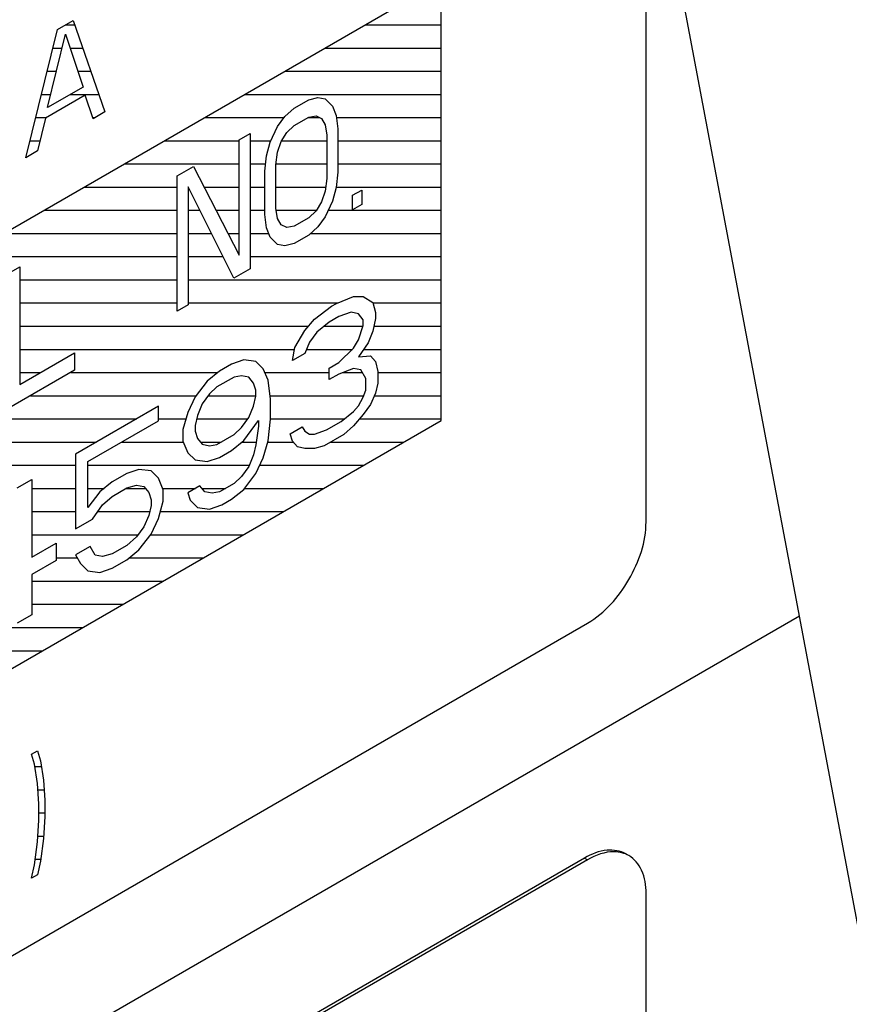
# Model space of a CAD drawing. Header units: millimetres. Extents: x 0 to 5600, y -1552 to 3960.
# Tile 111 of 199: x 4569 to 4589, y 2371 to 2395. Entities that reach past the tile are written whole.
import ezdxf

# ---------------------------------------------------------------- set-up
doc = ezdxf.new("R2010")
doc.units = ezdxf.units.MM
doc.header["$LTSCALE"] = 308
doc.layers.get('0').update_dxf_attribs({"linetype": 'CONTINUOUS'})
doc.layers.add('06___PRT_ALL_SURFS', color=7, linetype='CONTINUOUS')

msp = doc.modelspace()

# ---------------------------------------------------------------- linework, layer by layer
at = {"color": 7, "linetype": 'Continuous'}
for p, q in [((4584.023, 2382.528), (4584.023, 2399.927)), ((4579.073, 2395.592), (4557.86, 2383.345)), ((4579.073, 2384.978), (4579.073, 2395.592)), ((4569.796, 2394.421), (4570.179, 2394.642)), ((4570.179, 2394.642), (4570.945, 2392.431)), ((4569.03, 2391.325), (4569.796, 2394.421)), ((4569.557, 2392.533), (4569.988, 2394.306)), ((4569.988, 2394.306), (4570.419, 2393.03)), ((4570.419, 2393.03), (4569.557, 2392.533)), ((4570.467, 2392.832), (4569.509, 2392.279)), ((4570.658, 2392.265), (4570.467, 2392.832)), ((4575.869, 2392.722), (4576.09, 2392.78)), ((4576.09, 2392.78), (4576.267, 2392.743)), ((4575.515, 2392.518), (4575.869, 2392.722)), ((4576.267, 2392.743), (4576.443, 2392.567)), ((4576.443, 2392.567), (4576.532, 2392.34)), ((4570.945, 2392.431), (4570.658, 2392.265)), ((4575.117, 2392.08), (4575.294, 2392.321)), ((4575.294, 2392.321), (4575.515, 2392.518)), ((4575.515, 2392.101), (4575.869, 2392.305)), ((4575.869, 2392.305), (4576.046, 2392.338)), ((4576.046, 2392.338), (4576.178, 2392.275)), ((4576.532, 2392.34), (4576.576, 2392.018)), ((4569.509, 2392.279), (4569.317, 2391.491)), ((4574.941, 2391.7), (4575.117, 2392.08)), ((4575.338, 2391.929), (4575.515, 2392.101)), ((4576.178, 2392.275), (4576.267, 2392.118)), ((4576.267, 2392.118), (4576.311, 2391.865)), ((4574.189, 2391.752), (4574.455, 2391.905)), ((4574.455, 2391.905), (4574.455, 2388.639)), ((4575.206, 2391.714), (4575.338, 2391.929)), ((4576.311, 2391.865), (4576.311, 2390.823)), ((4576.576, 2392.018), (4576.576, 2390.976)), ((4574.189, 2388.973), (4574.189, 2391.752)), ((4574.852, 2391.371), (4574.941, 2391.7)), ((4575.117, 2391.454), (4575.206, 2391.714)), ((4569.317, 2391.491), (4569.03, 2391.325)), ((4574.808, 2390.998), (4574.852, 2391.371)), ((4575.073, 2391.151), (4575.117, 2391.454)), ((4572.687, 2390.885), (4573.085, 2391.114)), ((4573.085, 2391.114), (4574.189, 2388.973)), ((4575.073, 2390.108), (4575.073, 2391.151)), ((4572.687, 2387.619), (4572.687, 2390.885)), ((4574.808, 2389.955), (4574.808, 2390.998)), ((4576.576, 2390.976), (4576.532, 2390.603)), ((4576.311, 2390.823), (4576.267, 2390.519)), ((4574.057, 2388.41), (4572.952, 2390.621)), ((4572.952, 2390.621), (4572.952, 2387.772)), ((4576.267, 2390.519), (4576.178, 2390.26)), ((4576.532, 2390.603), (4576.443, 2390.274)), ((4576.929, 2390.416), (4577.15, 2390.543)), ((4576.929, 2390.068), (4576.929, 2390.416)), ((4577.15, 2390.543), (4577.15, 2390.196)), ((4576.178, 2390.26), (4576.046, 2390.044)), ((4576.443, 2390.274), (4576.267, 2389.894)), ((4577.15, 2390.196), (4576.929, 2390.068)), ((4574.852, 2389.633), (4574.808, 2389.955)), ((4575.117, 2389.856), (4575.073, 2390.108)), ((4576.046, 2390.044), (4575.869, 2389.873)), ((4575.206, 2389.699), (4575.117, 2389.856)), ((4575.338, 2389.636), (4575.206, 2389.699)), ((4575.869, 2389.873), (4575.515, 2389.669)), ((4576.267, 2389.894), (4576.09, 2389.653)), ((4574.941, 2389.407), (4574.852, 2389.633)), ((4575.515, 2389.669), (4575.338, 2389.636)), ((4575.869, 2389.456), (4575.515, 2389.252)), ((4576.09, 2389.653), (4575.869, 2389.456)), ((4575.117, 2389.231), (4574.941, 2389.407)), ((4575.294, 2389.194), (4575.117, 2389.231)), ((4575.515, 2389.252), (4575.294, 2389.194)), ((4568.621, 2388.537), (4568.886, 2388.69)), ((4568.886, 2388.69), (4568.886, 2385.841)), ((4574.455, 2388.639), (4574.057, 2388.41)), ((4576.421, 2387.734), (4576.539, 2387.802)), ((4576.539, 2387.802), (4576.952, 2387.97)), ((4576.952, 2387.97), (4577.187, 2387.967)), ((4577.187, 2387.967), (4577.423, 2387.826)), ((4577.423, 2387.826), (4577.482, 2387.582)), ((4572.952, 2387.772), (4572.687, 2387.619)), ((4576.009, 2387.426), (4576.421, 2387.734)), ((4576.893, 2387.589), (4576.598, 2387.488)), ((4577.069, 2387.552), (4576.893, 2387.589)), ((4577.187, 2387.411), (4577.069, 2387.552)), ((4577.482, 2387.582), (4577.482, 2387.443)), ((4575.773, 2387.151), (4576.009, 2387.426)), ((4576.362, 2387.352), (4576.068, 2387.113)), ((4576.598, 2387.488), (4576.362, 2387.352)), ((4577.187, 2387.272), (4577.187, 2387.411)), ((4577.482, 2387.443), (4577.423, 2387.131)), ((4575.537, 2386.737), (4575.773, 2387.151)), ((4576.068, 2387.113), (4575.891, 2386.871)), ((4577.069, 2386.926), (4577.187, 2387.272)), ((4577.423, 2387.131), (4577.305, 2386.854)), ((4575.891, 2386.871), (4575.773, 2386.595)), ((4576.952, 2386.719), (4577.069, 2386.926)), ((4577.305, 2386.854), (4577.069, 2386.51)), ((4568.886, 2385.841), (4570.212, 2386.607)), ((4570.212, 2386.607), (4570.212, 2386.19)), ((4575.478, 2386.425), (4575.537, 2386.737)), ((4575.773, 2386.595), (4575.478, 2386.425)), ((4576.598, 2386.376), (4576.952, 2386.719)), ((4574.3, 2386.439), (4574.005, 2386.339)), ((4574.595, 2386.401), (4574.3, 2386.439)), ((4574.771, 2386.225), (4574.595, 2386.401)), ((4576.362, 2386.24), (4576.598, 2386.376)), ((4577.069, 2386.51), (4577.364, 2386.541)), ((4577.364, 2386.541), (4577.482, 2386.4)), ((4577.482, 2386.4), (4577.541, 2386.156)), ((4570.212, 2386.19), (4568.621, 2385.271)), ((4573.711, 2386.169), (4573.416, 2385.929)), ((4574.005, 2386.339), (4573.711, 2386.169)), ((4574.889, 2385.946), (4574.771, 2386.225)), ((4576.362, 2385.962), (4576.362, 2386.24)), ((4576.952, 2386.233), (4576.598, 2386.098)), ((4577.128, 2386.196), (4576.952, 2386.233)), ((4577.246, 2385.986), (4577.128, 2386.196)), ((4577.541, 2386.156), (4577.541, 2385.878)), ((4573.416, 2385.929), (4573.121, 2385.55)), ((4574.064, 2386.025), (4573.652, 2385.787)), ((4574.241, 2386.058), (4574.064, 2386.025)), ((4574.418, 2386.021), (4574.241, 2386.058)), ((4574.536, 2385.881), (4574.418, 2386.021)), ((4574.595, 2385.706), (4574.536, 2385.881)), ((4574.948, 2385.493), (4574.889, 2385.946)), ((4576.598, 2386.098), (4576.362, 2385.962)), ((4577.246, 2385.708), (4577.246, 2385.986)), ((4577.541, 2385.878), (4577.482, 2385.636)), ((4573.652, 2385.787), (4573.475, 2385.616)), ((4574.595, 2385.567), (4574.595, 2385.706)), ((4577.187, 2385.535), (4577.246, 2385.708)), ((4573.121, 2385.55), (4572.945, 2385.17)), ((4573.475, 2385.616), (4573.298, 2385.375)), ((4574.536, 2385.325), (4574.595, 2385.567)), ((4574.948, 2385.007), (4574.948, 2385.493)), ((4577.069, 2385.328), (4577.187, 2385.535)), ((4577.482, 2385.636), (4577.364, 2385.359)), ((4572.237, 2385.318), (4570.234, 2384.161)), ((4572.237, 2384.971), (4572.237, 2385.318)), ((4572.945, 2385.17), (4572.827, 2384.755)), ((4573.298, 2385.375), (4573.18, 2385.098)), ((4574.418, 2385.048), (4574.536, 2385.325)), ((4576.657, 2384.951), (4576.952, 2385.191)), ((4576.952, 2385.191), (4577.069, 2385.328)), ((4577.364, 2385.359), (4577.187, 2385.118)), ((4557.86, 2372.731), (4579.073, 2384.978)), ((4570.529, 2383.984), (4572.237, 2384.971)), ((4573.18, 2385.098), (4573.121, 2384.856)), ((4574.241, 2384.807), (4574.418, 2385.048)), ((4574.3, 2384.494), (4574.653, 2384.976)), ((4574.653, 2384.976), (4574.653, 2384.837)), ((4574.889, 2384.486), (4574.948, 2385.007)), ((4576.303, 2384.747), (4576.657, 2384.951)), ((4577.187, 2385.118), (4576.952, 2384.843)), ((4572.827, 2384.755), (4572.827, 2384.477)), ((4573.121, 2384.856), (4573.121, 2384.717)), ((4573.121, 2384.717), (4573.18, 2384.542)), ((4574.064, 2384.636), (4574.241, 2384.807)), ((4574.653, 2384.837), (4574.595, 2384.386)), ((4575.419, 2384.654), (4575.714, 2384.824)), ((4575.714, 2384.824), (4575.773, 2384.719)), ((4575.773, 2384.719), (4575.891, 2384.648)), ((4576.009, 2384.646), (4576.303, 2384.747)), ((4576.952, 2384.843), (4576.716, 2384.638)), ((4572.827, 2384.477), (4572.945, 2384.198)), ((4573.18, 2384.542), (4573.298, 2384.402)), ((4573.652, 2384.397), (4574.064, 2384.636)), ((4574.005, 2384.254), (4574.3, 2384.494)), ((4574.771, 2384.071), (4574.889, 2384.486)), ((4575.478, 2384.479), (4575.419, 2384.654)), ((4575.596, 2384.339), (4575.478, 2384.479)), ((4575.891, 2384.648), (4576.009, 2384.646)), ((4576.716, 2384.638), (4576.244, 2384.366)), ((4573.298, 2384.402), (4573.475, 2384.365)), ((4573.475, 2384.365), (4573.652, 2384.397)), ((4573.711, 2384.084), (4574.005, 2384.254)), ((4574.595, 2384.386), (4574.536, 2384.143)), ((4575.773, 2384.302), (4575.596, 2384.339)), ((4576.009, 2384.299), (4575.773, 2384.302)), ((4576.244, 2384.366), (4576.009, 2384.299)), ((4570.234, 2384.161), (4570.234, 2382.355)), ((4570.529, 2382.872), (4570.529, 2383.984)), ((4572.945, 2384.198), (4573.121, 2384.022)), ((4573.121, 2384.022), (4573.416, 2383.983)), ((4573.416, 2383.983), (4573.711, 2384.084)), ((4574.536, 2384.143), (4574.418, 2383.867)), ((4574.595, 2383.691), (4574.771, 2384.071)), ((4571.766, 2383.795), (4571.471, 2383.695)), ((4572.061, 2383.757), (4571.766, 2383.795)), ((4572.237, 2383.581), (4572.061, 2383.757)), ((4574.418, 2383.867), (4574.241, 2383.626)), ((4568.82, 2383.345), (4569.173, 2383.549)), ((4569.173, 2383.549), (4569.173, 2381.673)), ((4571.471, 2383.695), (4571.118, 2383.49)), ((4572.355, 2383.301), (4572.237, 2383.581)), ((4574.241, 2383.626), (4574.064, 2383.454)), ((4574.3, 2383.312), (4574.595, 2383.691)), ((4571.118, 2383.49), (4570.823, 2383.251)), ((4571.118, 2383.143), (4571.471, 2383.347)), ((4571.471, 2383.347), (4571.707, 2383.414)), ((4571.707, 2383.414), (4571.884, 2383.377)), ((4571.884, 2383.377), (4572.002, 2383.236)), ((4572.355, 2383.024), (4572.355, 2383.301)), ((4573.239, 2383.395), (4572.945, 2383.225)), ((4573.357, 2383.254), (4573.239, 2383.395)), ((4574.064, 2383.454), (4573.711, 2383.25)), ((4574.005, 2383.073), (4574.3, 2383.312)), ((4570.823, 2383.251), (4570.529, 2382.872)), ((4570.882, 2382.937), (4571.118, 2383.143)), ((4572.002, 2383.236), (4572.061, 2383.062)), ((4572.061, 2383.062), (4572.061, 2382.923)), ((4572.237, 2382.608), (4572.355, 2383.024)), ((4572.945, 2383.225), (4573.004, 2383.05)), ((4573.004, 2383.05), (4573.18, 2382.874)), ((4573.534, 2383.218), (4573.357, 2383.254)), ((4573.711, 2383.25), (4573.534, 2383.218)), ((4573.77, 2382.937), (4574.005, 2383.073)), ((4570.647, 2382.593), (4570.882, 2382.937)), ((4572.061, 2382.923), (4572.002, 2382.68)), ((4573.18, 2382.874), (4573.475, 2382.836)), ((4573.475, 2382.836), (4573.77, 2382.937)), ((4570.234, 2382.355), (4570.647, 2382.593)), ((4572.002, 2382.68), (4571.884, 2382.404)), ((4572.061, 2382.228), (4572.237, 2382.608)), ((4571.884, 2382.404), (4571.707, 2382.163)), ((4571.707, 2382.163), (4571.471, 2381.957)), ((4571.766, 2381.849), (4572.061, 2382.228)), ((4569.173, 2381.673), (4569.763, 2382.013)), ((4569.763, 2382.013), (4569.763, 2381.596)), ((4570.588, 2381.933), (4570.234, 2381.729)), ((4570.705, 2381.724), (4570.588, 2381.933)), ((4571.471, 2381.957), (4571.118, 2381.753)), ((4571.471, 2381.61), (4571.766, 2381.849)), ((4569.763, 2381.596), (4569.173, 2381.256)), ((4570.234, 2381.729), (4570.352, 2381.519)), ((4570.882, 2381.687), (4570.705, 2381.724)), ((4571.118, 2381.753), (4570.882, 2381.687)), ((4571.118, 2381.406), (4571.471, 2381.61)), ((4570.352, 2381.519), (4570.529, 2381.343)), ((4570.823, 2381.305), (4571.118, 2381.406)), ((4569.173, 2381.256), (4569.173, 2380.283)), ((4570.529, 2381.343), (4570.823, 2381.305)), ((4455.309, 2303.807), (4587.729, 2380.259)), ((4569.173, 2380.283), (4568.82, 2380.079)), ((4514.726, 2340.887), (4582.608, 2380.079)), ((4569.168, 2376.912), (4569.311, 2376.995)), ((4569.24, 2376.671), (4569.168, 2376.912)), ((4569.311, 2376.995), (4569.383, 2376.754)), ((4569.311, 2376.204), (4569.24, 2376.671)), ((4569.383, 2376.754), (4569.455, 2376.287)), ((4569.347, 2375.717), (4569.311, 2376.204)), ((4569.455, 2376.287), (4569.491, 2375.8)), ((4569.347, 2375.322), (4569.347, 2375.717)), ((4569.491, 2375.8), (4569.491, 2375.405)), ((4569.311, 2374.793), (4569.347, 2375.322)), ((4569.491, 2375.405), (4569.455, 2374.876)), ((4569.24, 2374.243), (4569.311, 2374.793)), ((4569.455, 2374.876), (4569.383, 2374.326)), ((4582.538, 2374.404), (4514.656, 2335.213)), ((4582.608, 2374.363), (4514.726, 2335.172)), ((4569.168, 2373.919), (4569.24, 2374.243)), ((4569.383, 2374.326), (4569.311, 2374.002)), ((4582.538, 2374.404), (4582.608, 2374.363)), ((4569.311, 2374.002), (4569.168, 2373.919)), ((4584.023, 2337.621), (4584.023, 2373.547))]:
    msp.add_line(p, q, dxfattribs=at)
at = {"color": 2, "linetype": 'Continuous'}
for p, q in [((4569.992, 2394.534), (4570.217, 2394.534)), ((4577.24, 2394.534), (4579.073, 2394.534)), ((4569.686, 2393.974), (4569.907, 2393.974)), ((4570.1, 2393.974), (4570.411, 2393.974)), ((4576.27, 2393.974), (4579.073, 2393.974)), ((4569.547, 2393.414), (4569.771, 2393.414)), ((4570.289, 2393.414), (4570.605, 2393.414)), ((4575.3, 2393.414), (4579.073, 2393.414)), ((4569.408, 2392.854), (4569.635, 2392.854)), ((4570.114, 2392.854), (4570.799, 2392.854)), ((4574.33, 2392.854), (4579.073, 2392.854)), ((4569.27, 2392.294), (4569.535, 2392.294)), ((4570.648, 2392.294), (4570.709, 2392.294)), ((4573.36, 2392.294), (4575.275, 2392.294)), ((4575.85, 2392.294), (4576.137, 2392.294)), ((4576.538, 2392.294), (4579.073, 2392.294)), ((4569.131, 2391.734), (4569.376, 2391.734)), ((4572.39, 2391.734), (4574.189, 2391.734)), ((4574.455, 2391.734), (4574.957, 2391.734)), ((4575.219, 2391.734), (4576.311, 2391.734)), ((4576.576, 2391.734), (4579.073, 2391.734)), ((4571.42, 2391.174), (4574.189, 2391.174)), ((4574.455, 2391.174), (4574.829, 2391.174)), ((4575.077, 2391.174), (4576.311, 2391.174)), ((4576.576, 2391.174), (4579.073, 2391.174)), ((4570.451, 2390.614), (4572.687, 2390.614)), ((4572.952, 2390.614), (4572.955, 2390.614)), ((4573.343, 2390.614), (4574.189, 2390.614)), ((4574.455, 2390.614), (4574.808, 2390.614)), ((4575.073, 2390.614), (4576.28, 2390.614)), ((4576.533, 2390.614), (4579.073, 2390.614)), ((4569.481, 2390.054), (4572.687, 2390.054)), ((4572.952, 2390.054), (4573.235, 2390.054)), ((4573.631, 2390.054), (4574.189, 2390.054)), ((4574.455, 2390.054), (4574.808, 2390.054)), ((4575.083, 2390.054), (4576.052, 2390.054)), ((4576.341, 2390.054), (4579.073, 2390.054)), ((4568.511, 2389.494), (4572.687, 2389.494)), ((4572.952, 2389.494), (4573.515, 2389.494)), ((4573.92, 2389.494), (4574.189, 2389.494)), ((4574.455, 2389.494), (4574.906, 2389.494)), ((4575.912, 2389.494), (4579.073, 2389.494)), ((4567.541, 2388.934), (4572.687, 2388.934)), ((4572.952, 2388.934), (4573.795, 2388.934)), ((4574.455, 2388.934), (4579.073, 2388.934)), ((4568.886, 2388.374), (4572.687, 2388.374)), ((4572.952, 2388.374), (4579.073, 2388.374)), ((4568.886, 2387.814), (4572.687, 2387.814)), ((4572.952, 2387.814), (4576.57, 2387.814)), ((4577.426, 2387.814), (4579.073, 2387.814)), ((4568.886, 2387.254), (4575.862, 2387.254)), ((4576.242, 2387.254), (4577.181, 2387.254)), ((4577.446, 2387.254), (4579.073, 2387.254)), ((4568.886, 2386.694), (4575.529, 2386.694)), ((4575.815, 2386.694), (4576.926, 2386.694)), ((4577.196, 2386.694), (4579.073, 2386.694)), ((4568.886, 2386.134), (4569.393, 2386.134)), ((4570.116, 2386.134), (4573.668, 2386.134)), ((4574.81, 2386.134), (4576.362, 2386.134)), ((4576.692, 2386.134), (4577.163, 2386.134)), ((4577.541, 2386.134), (4579.073, 2386.134)), ((4569.146, 2385.574), (4573.14, 2385.574)), ((4573.445, 2385.574), (4574.595, 2385.574)), ((4574.938, 2385.574), (4577.201, 2385.574)), ((4577.456, 2385.574), (4579.073, 2385.574)), ((4568.176, 2385.014), (4571.711, 2385.014)), ((4572.237, 2385.014), (4572.9, 2385.014)), ((4573.16, 2385.014), (4574.393, 2385.014)), ((4574.948, 2385.014), (4576.735, 2385.014)), ((4577.098, 2385.014), (4579.073, 2385.014)), ((4566.813, 2384.454), (4570.741, 2384.454)), ((4571.343, 2384.454), (4572.836, 2384.454)), ((4573.254, 2384.454), (4573.75, 2384.454)), ((4574.252, 2384.454), (4574.603, 2384.454)), ((4574.88, 2384.454), (4575.499, 2384.454)), ((4576.398, 2384.454), (4578.166, 2384.454)), ((4565.439, 2383.894), (4570.234, 2383.894)), ((4570.529, 2383.894), (4574.429, 2383.894)), ((4574.689, 2383.894), (4577.196, 2383.894)), ((4569.173, 2383.334), (4570.234, 2383.334)), ((4570.529, 2383.334), (4570.926, 2383.334)), ((4571.449, 2383.334), (4571.92, 2383.334)), ((4572.341, 2383.334), (4573.134, 2383.334)), ((4573.29, 2383.334), (4573.857, 2383.334)), ((4574.317, 2383.334), (4576.226, 2383.334)), ((4569.173, 2382.774), (4570.234, 2382.774)), ((4570.771, 2382.774), (4572.025, 2382.774)), ((4572.285, 2382.774), (4575.256, 2382.774)), ((4569.173, 2382.214), (4571.745, 2382.214)), ((4572.05, 2382.214), (4574.286, 2382.214)), ((4569.763, 2381.654), (4570.276, 2381.654)), ((4571.526, 2381.654), (4573.316, 2381.654)), ((4569.173, 2381.094), (4572.346, 2381.094)), ((4569.173, 2380.534), (4571.376, 2380.534)), ((4566.934, 2379.974), (4570.406, 2379.974)), ((4566.345, 2379.414), (4569.436, 2379.414)), ((4569.248, 2376.614), (4569.405, 2376.614)), ((4569.323, 2376.054), (4569.472, 2376.054)), ((4569.347, 2375.494), (4569.491, 2375.494)), ((4569.321, 2374.934), (4569.459, 2374.934)), ((4569.257, 2374.374), (4569.39, 2374.374))]:
    msp.add_line(p, q, dxfattribs=at)
at = {"color": 7, "linetype": 'Continuous'}
for points, knots in [([(4582.608, 2380.079), (4583.028, 2380.321), (4583.691, 2381.087), (4584.023, 2382.044), (4584.023, 2382.528)], [0, 0, 0, 0, 0.499998, 1, 1, 1, 1]), ([(4583.538, 2374.503), (4583.403, 2374.581), (4583.034, 2374.637), (4582.703, 2374.5), (4582.538, 2374.404)], [0, 0, 0, 0, 0.449176, 1, 1, 1, 1]), ([(4583.44, 2374.531), (4583.378, 2374.547), (4583.09, 2374.583), (4582.802, 2374.475), (4582.608, 2374.363)], [0, 0, 0, 0, 0.221512, 1, 1, 1, 1]), ([(4584.023, 2373.547), (4584.023, 2373.738), (4583.976, 2374.093), (4583.743, 2374.384), (4583.608, 2374.462)], [0, 0, 0, 0, 0.550826, 1, 1, 1, 1])]:
    msp.add_open_spline(points, degree=3, knots=knots, dxfattribs=at)
msp.add_open_spline([(4583.608, 2374.462), (4583.556, 2374.493), (4583.498, 2374.516), (4583.44, 2374.531)], degree=3, dxfattribs=at)
at = {"layer": '06___PRT_ALL_SURFS', "color": 7, "linetype": 'Continuous'}
msp.add_line((4606.049, 2283.034), (4543.117, 2617.008), dxfattribs=at)

doc.saveas('drawing.dxf')
